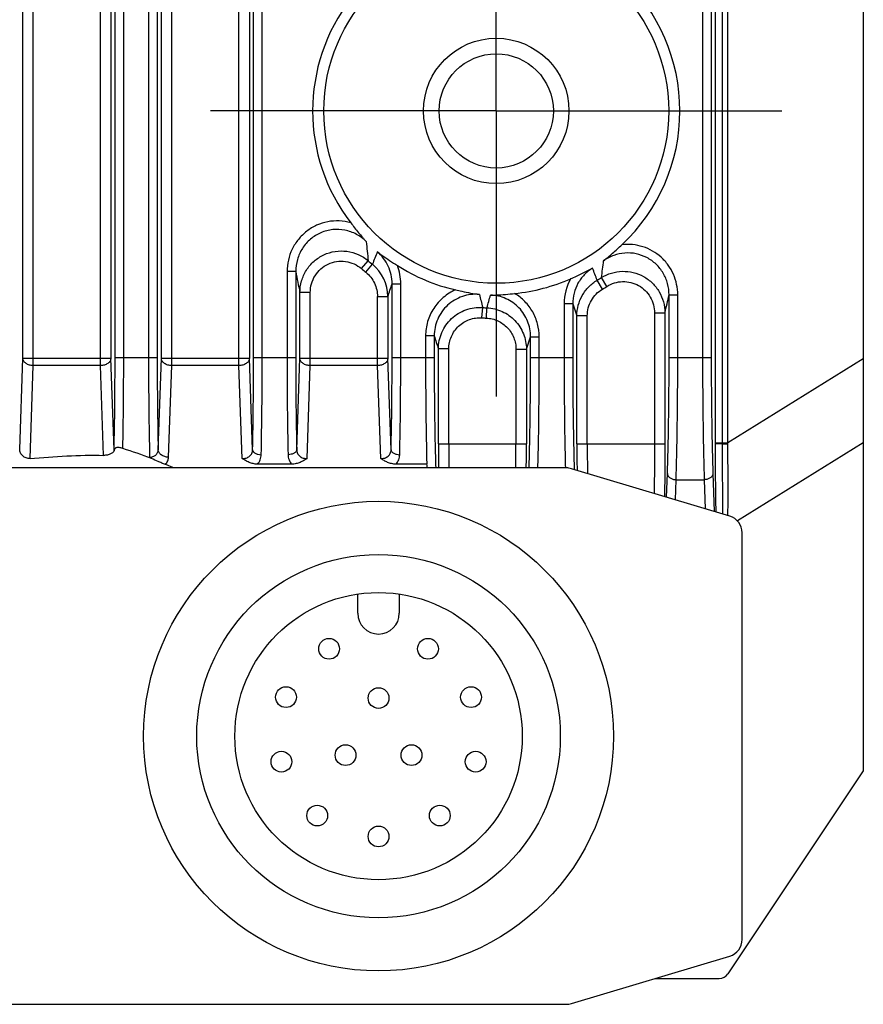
# Model space of a CAD drawing. Header units: millimetres. Extents: x 55 to 506, y 15 to 401.
# Tile 13 of 18: x 481 to 505, y 162 to 191. Entities that reach past the tile are written whole.
import ezdxf

# ---------------------------------------------------------------- set-up
doc = ezdxf.new("R2010")
doc.units = ezdxf.units.MM
doc.header["$LTSCALE"] = 32.67
doc.linetypes.add('CENTER', pattern=[0.6, 0.375, -0.075, 0.075, -0.075])
doc.layers.add('00_COMPONENTS', color=7, linetype='CONTINUOUS')
doc.layers.add('03_ALL_AXES', color=7, linetype='CONTINUOUS')

msp = doc.modelspace()

# ---------------------------------------------------------------- linework, layer by layer
at = {"layer": '00_COMPONENTS', "color": 7}
for p, q in [((505.334, 245.225), (505.334, 169.225)), ((496.76, 177.978), (459.907, 177.978)), ((488.83, 178.088), (487.838, 178.088)), ((492.728, 178.088), (491.838, 178.088)), ((501.477, 176.584), (496.904, 177.956)), ((501.834, 164.35), (501.834, 176.105)), ((490.734, 173.778), (490.734, 174.334)), ((491.934, 174.334), (491.934, 173.778)), ((505.334, 169.225), (501.423, 163.358)), ((496.904, 162.499), (501.477, 163.871)), ((499.324, 163.225), (501.173, 163.225)), ((459.907, 162.478), (496.76, 162.478))]:
    msp.add_line(p, q, dxfattribs=at)
at = {"layer": '00_COMPONENTS', "color": 4}
for p, q in [((501.423, 178.705), (501.423, 239.663)), ((481.363, 180.934), (481.363, 238.341)), ((483.304, 180.934), (483.304, 238.341)), ((485.363, 180.934), (485.363, 238.341)), ((487.304, 180.934), (487.304, 238.341)), ((501.269, 178.705), (501.269, 238.344)), ((481.063, 181.146), (481.063, 237.638)), ((483.604, 237.638), (483.604, 181.146)), ((485.063, 181.146), (485.063, 237.638)), ((487.604, 237.638), (487.604, 181.146)), ((501.064, 178.705), (501.064, 237.679)), ((483.725, 181.174), (483.725, 231.45)), ((483.975, 181.174), (483.975, 231.45)), ((484.692, 231.45), (484.692, 181.174)), ((484.942, 231.45), (484.942, 181.174)), ((487.725, 181.174), (487.725, 231.45)), ((487.975, 181.174), (487.975, 231.45)), ((500.692, 231.45), (500.692, 181.174)), ((500.942, 231.45), (500.942, 181.174)), ((490.842, 183.737), (491.035, 183.964)), ((490.969, 183.631), (491.157, 183.864)), ((488.942, 183.652), (488.692, 183.652)), ((488.692, 183.652), (488.692, 181.174)), ((488.942, 183.652), (488.942, 181.174)), ((491.725, 183.301), (491.975, 183.301)), ((491.725, 181.174), (491.725, 183.301)), ((491.975, 181.174), (491.975, 183.301)), ((497.802, 183.147), (497.649, 183.403)), ((497.93, 183.225), (497.771, 183.477)), ((489.363, 183.046), (489.063, 183.046)), ((489.063, 181.146), (489.063, 183.046)), ((489.363, 180.934), (489.363, 183.046)), ((499.725, 182.979), (499.975, 182.979)), ((499.725, 181.174), (499.725, 182.979)), ((499.975, 181.174), (499.975, 182.979)), ((491.304, 182.928), (491.604, 182.928)), ((491.304, 180.934), (491.304, 182.928)), ((491.604, 182.928), (491.604, 181.146)), ((496.942, 182.724), (496.692, 182.724)), ((496.692, 182.724), (496.692, 181.174)), ((496.942, 182.724), (496.942, 181.174)), ((496.942, 182.724), (497.063, 182.372)), ((494.322, 182.316), (494.342, 182.613)), ((494.449, 182.308), (494.464, 182.606)), ((499.304, 182.459), (499.604, 182.459)), ((499.304, 182.459), (499.304, 178.674)), ((499.604, 182.459), (499.604, 178.674)), ((497.363, 182.372), (497.063, 182.372)), ((497.063, 178.674), (497.063, 182.372)), ((497.363, 178.674), (497.363, 182.372)), ((492.942, 181.792), (492.692, 181.792)), ((492.692, 181.792), (492.692, 181.174)), ((492.942, 181.792), (492.942, 181.174)), ((495.604, 181.408), (495.725, 181.768)), ((495.725, 181.768), (495.975, 181.768)), ((495.725, 181.174), (495.725, 181.768)), ((495.975, 181.174), (495.975, 181.768)), ((493.363, 181.416), (493.063, 181.416)), ((493.063, 178.674), (493.063, 181.416)), ((493.363, 178.674), (493.363, 181.416)), ((495.304, 181.408), (495.604, 181.408)), ((495.304, 181.408), (495.304, 178.674)), ((495.604, 181.408), (495.604, 178.674)), ((480.971, 178.513), (481.063, 181.146)), ((481.063, 181.146), (483.604, 181.146)), ((483.696, 178.501), (483.604, 181.146)), ((483.725, 181.174), (484.942, 181.174)), ((484.971, 178.501), (485.063, 181.146)), ((485.063, 181.146), (487.604, 181.146)), ((487.696, 178.501), (487.604, 181.146)), ((487.725, 181.174), (488.942, 181.174)), ((488.971, 178.501), (489.063, 181.146)), ((489.063, 181.146), (491.604, 181.146)), ((491.696, 178.501), (491.604, 181.146)), ((491.725, 181.174), (492.942, 181.174)), ((495.725, 181.174), (496.942, 181.174)), ((499.725, 181.174), (500.942, 181.174)), ((505.334, 181.135), (501.423, 178.705)), ((481.269, 178.253), (481.363, 180.934)), ((483.304, 180.934), (481.363, 180.934)), ((483.395, 178.342), (483.304, 180.934)), ((485.271, 178.289), (485.363, 180.934)), ((487.304, 180.934), (485.363, 180.934)), ((487.398, 178.248), (487.304, 180.934)), ((489.269, 178.248), (489.363, 180.934)), ((491.304, 180.934), (489.363, 180.934)), ((491.398, 178.248), (491.304, 180.934)), ((501.064, 178.705), (501.423, 178.705)), ((501.064, 178.673), (501.064, 178.705)), ((505.334, 178.703), (501.7, 176.445)), ((493.063, 178.674), (495.604, 178.674)), ((497.063, 178.674), (499.604, 178.674)), ((501.269, 178.674), (501.423, 178.673)), ((492.726, 178.063), (492.729, 177.978)), ((499.653, 177.132), (499.677, 177.816)), ((499.906, 177.056), (499.927, 177.639)), ((499.927, 177.639), (500.741, 177.639)), ((500.741, 177.639), (500.77, 176.797)), ((500.991, 177.816), (501.029, 176.719))]:
    msp.add_line(p, q, dxfattribs=at)
msp.add_circle((494.734, 188.295), 4.98, dxfattribs=at)
at = {"layer": '00_COMPONENTS', "color": 7}
for centre, radius in [((494.734, 188.295), 2.1), ((494.734, 188.295), 1.65), ((491.334, 170.228), 6.785), ((491.334, 170.228), 5.25), ((491.334, 170.228), 4.15), ((489.906, 172.752), 0.3), ((492.762, 172.752), 0.3), ((488.662, 171.355), 0.3), ((491.334, 171.328), 0.3), ((494.006, 171.355), 0.3), ((490.381, 169.678), 0.3), ((492.286, 169.678), 0.3), ((488.529, 169.489), 0.3), ((494.138, 169.489), 0.3), ((489.563, 167.931), 0.3), ((493.104, 167.931), 0.3), ((491.334, 167.328), 0.3)]:
    msp.add_circle(centre, radius, dxfattribs=at)
for centre, radius, start, end in [((494.734, 188.295), 5.303, 313.177, 46.823), ((494.734, 188.295), 5.303, 142.4173, 217.5827), ((494.734, 188.295), 5.303, 237.4042, 257.2108), ((494.734, 188.295), 5.303, 275.75, 293.9244), ((480.133, 166.432), 12.694, 68.56, 72.4991), ((484.17, 175.051), 3.194, 70.4936, 71.5495), ((479.377, 165.165), 14.166, 64.7489, 65.5678), ((496.76, 177.478), 0.5, 73.3008, 90), ((501.334, 176.105), 0.5, 0, 73.3008), ((491.334, 173.778), 0.6, 180, 360), ((501.334, 164.35), 0.5, 286.6992, 360), ((501.173, 163.525), 0.3, 270, 326.3099), ((496.76, 162.978), 0.5, 270, 286.6992)]:
    msp.add_arc(centre, radius, start, end, dxfattribs=at)
at = {"layer": '00_COMPONENTS', "color": 4}
for centre, radius, start, end in [((519.121, 187.101), 28.26, 185.2458, 186.3723), ((587.039, 146.173), 103.024, 158.32518, 158.5407), ((494.734, 188.295), 5.695, 229.5017, 231.0878), ((490.402, 182.928), 1.202, 0.0173, 51.1108), ((490.513, 183.301), 1.462, 359.9905, 21.0908), ((470.458, 187.318), 27.582, 351.9963, 353.017), ((526.553, 190.857), 38.295, 190.8444, 191.769), ((494.734, 188.295), 5.993, 229.5017, 231.0878), ((389.425, 141.904), 115.908, 20.97929, 21.16437), ((371.049, 222.325), 126.829, 341.90306, 342.08009), ((498.151, 182.725), 1.459, 150.2904, 180.019), ((494.734, 188.295), 5.695, 300.7963, 302.2276), ((535.46, 193.209), 42.461, 193.9243, 194.4496), ((437.253, 198.995), 59.512, 344.01471, 344.37978), ((494.734, 188.295), 5.993, 300.7963, 302.2276), ((454.322, 193.282), 46.558, 346.5571, 347.2142), ((494.734, 188.295), 5.695, 266.0596, 267.2819), ((494.734, 188.295), 5.993, 266.0596, 267.2819), ((633.641, 226.987), 147.78, 197.80794, 197.96089), ((489.74, 178.705), 11.529, 359.8476, 360), ((495.624, 178.656), 5.799, 0.1649, 0.4761), ((483.434, 178.505), 0.263, 352.8213, 359.0569), ((483.778, 178.505), 0.0814, 182.9747, 191.8618), ((599.754, 178.671), 106.69, 179.99791, 180.37224), ((583.551, 178.67), 90.188, 179.99709, 180.43991), ((404.197, 178.673), 91.107, 359.56232, 0.00068), ((387.99, 178.674), 107.614, 359.62937, 0.00048), ((603.308, 178.669), 106.244, 179.99721, 180.4107), ((586.455, 178.666), 89.092, 179.99449, 180.54569)]:
    msp.add_arc(centre, radius, start, end, dxfattribs=at)
for points, knots in [([(490.532, 185.061), (490.424, 185.092), (490.202, 185.129), (489.864, 185.105), (489.542, 185.003), (489.252, 184.829), (489.011, 184.592), (488.829, 184.307), (488.717, 183.988), (488.692, 183.764), (488.692, 183.652)], [0, 0, 0, 0, 0.124993, 0.249984, 0.374975, 0.499969, 0.624968, 0.749973, 0.874984, 1, 1, 1, 1]), ([(490.979, 184.517), (490.896, 184.6), (490.704, 184.744), (490.367, 184.866), (490.009, 184.883), (489.662, 184.792), (489.358, 184.603), (489.123, 184.333), (488.975, 184.007), (488.942, 183.77), (488.942, 183.652)], [0, 0, 0, 0, 0.124995, 0.249997, 0.375004, 0.500012, 0.625018, 0.750018, 0.875012, 1, 1, 1, 1]), ([(499.975, 182.979), (499.975, 183.081), (499.954, 183.285), (499.86, 183.578), (499.707, 183.846), (499.502, 184.075), (499.252, 184.256), (498.971, 184.381), (498.669, 184.442), (498.463, 184.44), (498.362, 184.428)], [0, 0, 0, 0, 0.125009, 0.250016, 0.375019, 0.500018, 0.625015, 0.75001, 0.875005, 1, 1, 1, 1]), ([(489.063, 183.046), (489.063, 183.16), (489.096, 183.387), (489.237, 183.701), (489.46, 183.963), (489.749, 184.152), (490.078, 184.252), (490.423, 184.255), (490.754, 184.16), (490.949, 184.038), (491.035, 183.964)], [0, 0, 0, 0, 0.124952, 0.249924, 0.374921, 0.49994, 0.62497, 0.749998, 0.87501, 1, 1, 1, 1]), ([(491.725, 183.301), (491.725, 183.388), (491.707, 183.563), (491.623, 183.814), (491.487, 184.04), (491.366, 184.168), (491.299, 184.224)], [0, 0, 0, 0, 0.249988, 0.499984, 0.749989, 1, 1, 1, 1]), ([(499.725, 182.979), (499.725, 183.088), (499.696, 183.308), (499.567, 183.614), (499.36, 183.875), (499.09, 184.069), (498.777, 184.181), (498.445, 184.203), (498.12, 184.133), (497.923, 184.028), (497.835, 183.965)], [0, 0, 0, 0, 0.124988, 0.24998, 0.374979, 0.499984, 0.624992, 0.749999, 0.875004, 1, 1, 1, 1]), ([(489.363, 183.046), (489.363, 183.131), (489.387, 183.303), (489.492, 183.539), (489.659, 183.737), (489.875, 183.88), (490.123, 183.956), (490.382, 183.957), (490.631, 183.886), (490.777, 183.793), (490.842, 183.737)], [0, 0, 0, 0, 0.125018, 0.250028, 0.375029, 0.500021, 0.625009, 0.749998, 0.874993, 1, 1, 1, 1]), ([(490.969, 183.631), (491.021, 183.589), (491.116, 183.493), (491.223, 183.321), (491.289, 183.13), (491.304, 182.995), (491.304, 182.928)], [0, 0, 0, 0, 0.249993, 0.499988, 0.749988, 1, 1, 1, 1]), ([(497.515, 183.752), (497.428, 183.699), (497.266, 183.569), (497.083, 183.32), (496.968, 183.032), (496.942, 182.826), (496.942, 182.724)], [0, 0, 0, 0, 0.250008, 0.500009, 0.750004, 1, 1, 1, 1]), ([(497.771, 183.477), (497.861, 183.534), (498.056, 183.623), (498.374, 183.674), (498.695, 183.64), (498.995, 183.522), (499.253, 183.329), (499.451, 183.075), (499.576, 182.778), (499.604, 182.565), (499.604, 182.459)], [0, 0, 0, 0, 0.124996, 0.250009, 0.375032, 0.500054, 0.625066, 0.750061, 0.875038, 1, 1, 1, 1]), ([(497.063, 182.372), (497.063, 182.475), (497.09, 182.682), (497.208, 182.971), (497.396, 183.221), (497.561, 183.35), (497.649, 183.403)], [0, 0, 0, 0, 0.249973, 0.499963, 0.749972, 1, 1, 1, 1]), ([(497.93, 183.225), (497.997, 183.268), (498.144, 183.335), (498.383, 183.374), (498.624, 183.348), (498.849, 183.259), (499.042, 183.114), (499.191, 182.922), (499.283, 182.699), (499.304, 182.538), (499.304, 182.459)], [0, 0, 0, 0, 0.125001, 0.249997, 0.374989, 0.499982, 0.624978, 0.749979, 0.874987, 1, 1, 1, 1]), ([(493.56, 183.124), (493.496, 183.096), (493.371, 183.03), (493.201, 182.906), (493.051, 182.758), (492.923, 182.59), (492.822, 182.405), (492.747, 182.208), (492.702, 182.002), (492.692, 181.862), (492.692, 181.792)], [0, 0, 0, 0, 0.124998, 0.249996, 0.374994, 0.499993, 0.624992, 0.749992, 0.874994, 1, 1, 1, 1]), ([(494.247, 182.991), (494.164, 182.999), (493.997, 182.997), (493.752, 182.942), (493.524, 182.837), (493.323, 182.687), (493.158, 182.498), (493.035, 182.28), (492.959, 182.041), (492.942, 181.875), (492.942, 181.792)], [0, 0, 0, 0, 0.125004, 0.25001, 0.375016, 0.50002, 0.62502, 0.750016, 0.875008, 1, 1, 1, 1]), ([(495.725, 181.768), (495.725, 181.845), (495.711, 181.999), (495.646, 182.222), (495.539, 182.428), (495.396, 182.61), (495.219, 182.761), (495.018, 182.876), (494.797, 182.949), (494.644, 182.969), (494.567, 182.971)], [0, 0, 0, 0, 0.124988, 0.249981, 0.374977, 0.499977, 0.624981, 0.749987, 0.874995, 1, 1, 1, 1]), ([(495.975, 181.768), (495.975, 181.893), (495.943, 182.144), (495.8, 182.496), (495.572, 182.799), (495.372, 182.955), (495.265, 183.019)], [0, 0, 0, 0, 0.250009, 0.500012, 0.750008, 1, 1, 1, 1]), ([(497.363, 182.372), (497.363, 182.449), (497.383, 182.605), (497.471, 182.822), (497.612, 183.01), (497.736, 183.107), (497.802, 183.147)], [0, 0, 0, 0, 0.250007, 0.500009, 0.750006, 1, 1, 1, 1]), ([(493.063, 181.416), (493.063, 181.498), (493.08, 181.662), (493.155, 181.897), (493.275, 182.112), (493.437, 182.299), (493.634, 182.448), (493.856, 182.555), (494.096, 182.613), (494.261, 182.619), (494.342, 182.613)], [0, 0, 0, 0, 0.124976, 0.249959, 0.374952, 0.499953, 0.624961, 0.749973, 0.874987, 1, 1, 1, 1]), ([(494.464, 182.606), (494.539, 182.603), (494.691, 182.581), (494.907, 182.506), (495.106, 182.391), (495.279, 182.24), (495.42, 182.06), (495.525, 181.856), (495.589, 181.636), (495.604, 181.484), (495.604, 181.408)], [0, 0, 0, 0, 0.125012, 0.250025, 0.375037, 0.500044, 0.625044, 0.750037, 0.875022, 1, 1, 1, 1]), ([(493.363, 181.416), (493.363, 181.477), (493.376, 181.601), (493.431, 181.777), (493.521, 181.939), (493.643, 182.079), (493.79, 182.192), (493.957, 182.272), (494.137, 182.316), (494.261, 182.32), (494.322, 182.316)], [0, 0, 0, 0, 0.125004, 0.250006, 0.375007, 0.500006, 0.625004, 0.750001, 0.874998, 1, 1, 1, 1]), ([(494.449, 182.308), (494.506, 182.306), (494.62, 182.289), (494.783, 182.233), (494.931, 182.146), (495.061, 182.033), (495.167, 181.898), (495.245, 181.744), (495.293, 181.579), (495.304, 181.465), (495.304, 181.408)], [0, 0, 0, 0, 0.124998, 0.249996, 0.374995, 0.499994, 0.624993, 0.749994, 0.874996, 1, 1, 1, 1]), ([(481.363, 180.934), (481.325, 180.935), (481.251, 180.946), (481.168, 180.984), (481.116, 181.028), (481.087, 181.064), (481.069, 181.104), (481.064, 181.132), (481.063, 181.146)], [0, 0, 0, 0, 0.285445, 0.5522, 0.674745, 0.789246, 0.896839, 1, 1, 1, 1]), ([(483.604, 181.146), (483.604, 181.132), (483.599, 181.104), (483.58, 181.064), (483.551, 181.028), (483.5, 180.984), (483.416, 180.946), (483.342, 180.935), (483.304, 180.934)], [0, 0, 0, 0, 0.103161, 0.210754, 0.325255, 0.4478, 0.714555, 1, 1, 1, 1]), ([(483.696, 178.501), (483.707, 178.926), (483.721, 179.817), (483.725, 180.708), (483.725, 181.174)], [0, 0, 0, 0, 0.476802, 1, 1, 1, 1]), ([(483.95, 178.539), (483.959, 178.961), (483.971, 179.839), (483.975, 180.718), (483.975, 181.174)], [0, 0, 0, 0, 0.480102, 1, 1, 1, 1]), ([(484.692, 181.174), (484.692, 180.67), (484.697, 179.708), (484.712, 178.747), (484.723, 178.29)], [0, 0, 0, 0, 0.524595, 1, 1, 1, 1]), ([(484.942, 181.174), (484.942, 180.708), (484.947, 179.817), (484.961, 178.926), (484.971, 178.501)], [0, 0, 0, 0, 0.523198, 1, 1, 1, 1]), ([(485.363, 180.934), (485.325, 180.935), (485.251, 180.946), (485.168, 180.984), (485.116, 181.028), (485.087, 181.064), (485.069, 181.104), (485.064, 181.132), (485.063, 181.146)], [0, 0, 0, 0, 0.285445, 0.5522, 0.674745, 0.789246, 0.896839, 1, 1, 1, 1]), ([(487.604, 181.146), (487.604, 181.132), (487.599, 181.104), (487.58, 181.064), (487.551, 181.028), (487.5, 180.984), (487.416, 180.946), (487.342, 180.935), (487.304, 180.934)], [0, 0, 0, 0, 0.103161, 0.210754, 0.325255, 0.4478, 0.714555, 1, 1, 1, 1]), ([(487.696, 178.501), (487.707, 178.926), (487.721, 179.817), (487.725, 180.708), (487.725, 181.174)], [0, 0, 0, 0, 0.4768, 1, 1, 1, 1]), ([(487.946, 178.36), (487.956, 178.807), (487.971, 179.745), (487.975, 180.684), (487.975, 181.174)], [0, 0, 0, 0, 0.4768, 1, 1, 1, 1]), ([(488.692, 181.174), (488.692, 180.684), (488.697, 179.745), (488.711, 178.807), (488.721, 178.36)], [0, 0, 0, 0, 0.523197, 1, 1, 1, 1]), ([(488.942, 181.174), (488.942, 180.708), (488.947, 179.817), (488.961, 178.926), (488.971, 178.501)], [0, 0, 0, 0, 0.523196, 1, 1, 1, 1]), ([(489.363, 180.934), (489.325, 180.935), (489.251, 180.946), (489.168, 180.984), (489.116, 181.028), (489.087, 181.064), (489.069, 181.104), (489.064, 181.132), (489.063, 181.146)], [0, 0, 0, 0, 0.285445, 0.5522, 0.674745, 0.789246, 0.896839, 1, 1, 1, 1]), ([(491.604, 181.146), (491.604, 181.132), (491.599, 181.104), (491.58, 181.064), (491.551, 181.028), (491.5, 180.984), (491.416, 180.946), (491.342, 180.935), (491.304, 180.934)], [0, 0, 0, 0, 0.103161, 0.210754, 0.325255, 0.4478, 0.714555, 1, 1, 1, 1]), ([(491.696, 178.501), (491.707, 178.926), (491.721, 179.817), (491.725, 180.708), (491.725, 181.174)], [0, 0, 0, 0, 0.4768, 1, 1, 1, 1]), ([(491.946, 178.36), (491.956, 178.807), (491.971, 179.745), (491.975, 180.684), (491.975, 181.174)], [0, 0, 0, 0, 0.4768, 1, 1, 1, 1]), ([(492.692, 181.174), (492.692, 180.63), (492.698, 179.601), (492.715, 178.573), (492.728, 178.088)], [0, 0, 0, 0, 0.528989, 1, 1, 1, 1]), ([(492.942, 181.174), (492.942, 180.603), (492.947, 179.77), (492.965, 178.705), (492.978, 178.21), (492.985, 177.977)], [0, 0, 0, 0, 0.536103, 0.781313, 1, 1, 1, 1]), ([(495.682, 177.977), (495.689, 178.21), (495.702, 178.705), (495.72, 179.77), (495.725, 180.603), (495.725, 181.174)], [0, 0, 0, 0, 0.218686, 0.463895, 1, 1, 1, 1]), ([(495.937, 177.977), (495.943, 178.214), (495.955, 178.714), (495.971, 179.779), (495.975, 180.608), (495.975, 181.174)], [0, 0, 0, 0, 0.222515, 0.468345, 1, 1, 1, 1]), ([(496.692, 181.174), (496.692, 180.608), (496.697, 179.779), (496.713, 178.714), (496.724, 178.215), (496.731, 177.977)], [0, 0, 0, 0, 0.531651, 0.777481, 1, 1, 1, 1]), ([(496.942, 181.174), (496.942, 180.593), (496.947, 179.747), (496.966, 178.666), (496.979, 178.166), (496.987, 177.931)], [0, 0, 0, 0, 0.537483, 0.782499, 1, 1, 1, 1]), ([(499.677, 177.816), (499.685, 178.056), (499.699, 178.569), (499.72, 179.689), (499.725, 180.569), (499.725, 181.174)], [0, 0, 0, 0, 0.214331, 0.458826, 1, 1, 1, 1]), ([(499.927, 177.639), (499.935, 177.891), (499.949, 178.432), (499.97, 179.611), (499.975, 180.537), (499.975, 181.174)], [0, 0, 0, 0, 0.214328, 0.458824, 1, 1, 1, 1]), ([(500.692, 181.174), (500.692, 180.537), (500.698, 179.611), (500.718, 178.432), (500.732, 177.891), (500.741, 177.639)], [0, 0, 0, 0, 0.541174, 0.785669, 1, 1, 1, 1]), ([(500.942, 181.174), (500.942, 180.569), (500.948, 179.689), (500.968, 178.569), (500.982, 178.056), (500.991, 177.816)], [0, 0, 0, 0, 0.541171, 0.785667, 1, 1, 1, 1]), ([(484.723, 178.29), (484.755, 178.289), (484.82, 178.299), (484.902, 178.345), (484.957, 178.416), (484.97, 178.473), (484.971, 178.501)], [0, 0, 0, 0, 0.271947, 0.529572, 0.769531, 1, 1, 1, 1]), ([(485.271, 178.289), (485.233, 178.289), (485.159, 178.3), (485.075, 178.339), (485.024, 178.383), (484.995, 178.419), (484.976, 178.459), (484.971, 178.487), (484.971, 178.501)], [0, 0, 0, 0, 0.285444, 0.552199, 0.674745, 0.789246, 0.896838, 1, 1, 1, 1]), ([(487.398, 178.248), (487.437, 178.248), (487.513, 178.258), (487.597, 178.302), (487.648, 178.354), (487.675, 178.399), (487.692, 178.449), (487.696, 178.483), (487.696, 178.501)], [0, 0, 0, 0, 0.266258, 0.519313, 0.640912, 0.760393, 0.879555, 1, 1, 1, 1]), ([(487.696, 178.501), (487.697, 178.492), (487.701, 178.472), (487.717, 178.446), (487.741, 178.422), (487.785, 178.393), (487.854, 178.368), (487.915, 178.361), (487.946, 178.36)], [0, 0, 0, 0, 0.089272, 0.186231, 0.294809, 0.416388, 0.693915, 1, 1, 1, 1]), ([(488.971, 178.501), (488.97, 178.492), (488.966, 178.472), (488.95, 178.446), (488.926, 178.422), (488.882, 178.393), (488.813, 178.368), (488.753, 178.361), (488.721, 178.36)], [0, 0, 0, 0, 0.089272, 0.186231, 0.294809, 0.416389, 0.693915, 1, 1, 1, 1]), ([(488.971, 178.501), (488.971, 178.483), (488.975, 178.449), (488.992, 178.399), (489.02, 178.354), (489.07, 178.302), (489.155, 178.258), (489.231, 178.248), (489.269, 178.248)], [0, 0, 0, 0, 0.120449, 0.239621, 0.35911, 0.480714, 0.733757, 1, 1, 1, 1]), ([(491.398, 178.248), (491.437, 178.248), (491.513, 178.258), (491.597, 178.302), (491.648, 178.354), (491.675, 178.399), (491.692, 178.449), (491.696, 178.483), (491.696, 178.501)], [0, 0, 0, 0, 0.266242, 0.519285, 0.640892, 0.760381, 0.87955, 1, 1, 1, 1]), ([(491.696, 178.501), (491.697, 178.492), (491.701, 178.472), (491.717, 178.446), (491.741, 178.422), (491.785, 178.393), (491.854, 178.368), (491.915, 178.361), (491.946, 178.36)], [0, 0, 0, 0, 0.089272, 0.186231, 0.294809, 0.416388, 0.693915, 1, 1, 1, 1]), ([(499.304, 178.674), (499.304, 178.552), (499.303, 178.073), (499.299, 177.595), (499.293, 177.24)], [0, 0, 0, 0, 0.257115, 1, 1, 1, 1]), ([(499.604, 178.674), (499.604, 178.544), (499.603, 178.036), (499.599, 177.527), (499.593, 177.15)], [0, 0, 0, 0, 0.256794, 1, 1, 1, 1]), ([(501.269, 178.674), (501.242, 178.674), (501.193, 178.674), (501.137, 178.674), (501.101, 178.674), (501.083, 178.674), (501.072, 178.674), (501.066, 178.674), (501.064, 178.673)], [0, 0, 0, 0, 0.394017, 0.709553, 0.828553, 0.917869, 0.975457, 1, 1, 1, 1]), ([(501.084, 176.702), (501.077, 177.017), (501.067, 177.675), (501.064, 178.332), (501.064, 178.673)], [0, 0, 0, 0, 0.479806, 1, 1, 1, 1]), ([(501.281, 176.643), (501.279, 176.797), (501.276, 177.118), (501.272, 177.615), (501.269, 178.138), (501.268, 178.494), (501.269, 178.674)], [0, 0, 0, 0, 0.227636, 0.474302, 0.733895, 1, 1, 1, 1]), ([(501.425, 176.6), (501.426, 176.756), (501.429, 177.082), (501.43, 177.588), (501.426, 178.123), (501.423, 178.488), (501.423, 178.673)], [0, 0, 0, 0, 0.225681, 0.471851, 0.73218, 1, 1, 1, 1]), ([(485.181, 178.082), (485.207, 178.111), (485.241, 178.16), (485.265, 178.233), (485.27, 178.27), (485.271, 178.289)], [0, 0, 0, 0, 0.516226, 0.760644, 1, 1, 1, 1]), ([(487.838, 178.088), (487.871, 178.125), (487.925, 178.211), (487.945, 178.311), (487.946, 178.36)], [0, 0, 0, 0, 0.505565, 1, 1, 1, 1]), ([(488.721, 178.36), (488.722, 178.311), (488.742, 178.211), (488.796, 178.125), (488.83, 178.088)], [0, 0, 0, 0, 0.494431, 1, 1, 1, 1]), ([(491.838, 178.088), (491.871, 178.125), (491.925, 178.211), (491.945, 178.311), (491.946, 178.36)], [0, 0, 0, 0, 0.50557, 1, 1, 1, 1]), ([(499.677, 177.816), (499.677, 177.804), (499.681, 177.781), (499.697, 177.748), (499.721, 177.717), (499.764, 177.681), (499.833, 177.649), (499.895, 177.64), (499.927, 177.639)], [0, 0, 0, 0, 0.103162, 0.210754, 0.325255, 0.447801, 0.714556, 1, 1, 1, 1]), ([(500.991, 177.816), (500.99, 177.804), (500.986, 177.781), (500.971, 177.748), (500.947, 177.717), (500.904, 177.681), (500.834, 177.649), (500.773, 177.64), (500.741, 177.639)], [0, 0, 0, 0, 0.103162, 0.210754, 0.325255, 0.447801, 0.714556, 1, 1, 1, 1])]:
    msp.add_open_spline(points, degree=3, knots=knots, dxfattribs=at)
at = {"layer": '00_COMPONENTS', "color": 7}
for points, knots in [([(490.532, 185.061), (490.605, 184.965), (490.75, 184.78), (490.903, 184.601), (490.979, 184.517)], [0, 0, 0, 0, 0.516446, 1, 1, 1, 1]), ([(497.835, 183.965), (497.923, 184.035), (498.102, 184.187), (498.274, 184.345), (498.362, 184.428)], [0, 0, 0, 0, 0.483421, 1, 1, 1, 1]), ([(491.299, 184.224), (491.344, 184.19), (491.532, 184.052), (491.727, 183.923), (491.877, 183.827)], [0, 0, 0, 0, 0.238492, 1, 1, 1, 1]), ([(496.884, 183.448), (496.94, 183.473), (497.153, 183.568), (497.363, 183.67), (497.515, 183.752)], [0, 0, 0, 0, 0.262707, 1, 1, 1, 1]), ([(493.56, 183.124), (493.62, 183.11), (493.847, 183.059), (494.077, 183.016), (494.247, 182.991)], [0, 0, 0, 0, 0.262717, 1, 1, 1, 1]), ([(494.567, 182.971), (494.622, 182.972), (494.856, 182.981), (495.088, 183.001), (495.265, 183.019)], [0, 0, 0, 0, 0.238493, 1, 1, 1, 1]), ([(481.269, 178.253), (481.231, 178.25), (481.153, 178.258), (481.054, 178.318), (480.989, 178.408), (480.972, 178.479), (480.971, 178.513)], [0, 0, 0, 0, 0.263095, 0.518417, 0.764286, 1, 1, 1, 1]), ([(483.694, 178.472), (483.689, 178.454), (483.669, 178.427), (483.632, 178.4), (483.58, 178.371), (483.5, 178.347), (483.431, 178.341), (483.395, 178.342)], [0, 0, 0, 0, 0.169093, 0.276359, 0.39931, 0.684134, 1, 1, 1, 1]), ([(483.697, 178.486), (483.697, 178.484), (483.697, 178.479), (483.695, 178.475), (483.694, 178.472)], [0, 0, 0, 0, 0.495036, 1, 1, 1, 1]), ([(483.698, 178.488), (483.698, 178.488), (483.698, 178.487), (483.697, 178.487), (483.697, 178.486)], [0, 0, 0, 0, 0.449602, 1, 1, 1, 1]), ([(483.95, 178.539), (483.932, 178.545), (483.896, 178.555), (483.844, 178.565), (483.798, 178.568), (483.761, 178.563), (483.733, 178.551), (483.715, 178.533), (483.703, 178.512), (483.7, 178.496), (483.698, 178.488)], [0, 0, 0, 0, 0.193098, 0.378319, 0.536422, 0.659916, 0.756102, 0.838219, 0.917442, 1, 1, 1, 1]), ([(481.269, 178.253), (481.623, 178.282), (482.33, 178.335), (483.04, 178.351), (483.395, 178.342)], [0, 0, 0, 0, 0.499523, 1, 1, 1, 1]), ([(485.181, 178.082), (485.144, 178.094), (485.072, 178.119), (484.937, 178.175), (484.838, 178.221), (484.773, 178.248)], [0, 0, 0, 0, 0.26176, 0.517298, 1, 1, 1, 1]), ([(487.838, 178.088), (487.796, 178.088), (487.713, 178.098), (487.598, 178.135), (487.494, 178.188), (487.429, 178.228), (487.398, 178.248)], [0, 0, 0, 0, 0.264447, 0.519547, 0.763492, 1, 1, 1, 1]), ([(489.269, 178.248), (489.238, 178.228), (489.174, 178.188), (489.069, 178.135), (488.954, 178.098), (488.871, 178.088), (488.83, 178.088)], [0, 0, 0, 0, 0.236509, 0.480454, 0.735554, 1, 1, 1, 1]), ([(491.838, 178.088), (491.796, 178.088), (491.713, 178.098), (491.598, 178.135), (491.494, 178.188), (491.429, 178.228), (491.398, 178.248)], [0, 0, 0, 0, 0.264447, 0.519547, 0.763491, 1, 1, 1, 1])]:
    msp.add_open_spline(points, degree=3, knots=knots, dxfattribs=at)
msp.add_open_spline([(484.773, 178.248), (484.756, 178.262), (484.739, 178.276), (484.723, 178.29)], degree=3, dxfattribs=at)
at = {"layer": '03_ALL_AXES', "color": 1, "linetype": 'CENTER'}
for q in [(494.734, 196.545), (486.484, 188.295), (502.984, 188.295), (494.734, 180.045)]:
    msp.add_line((494.734, 188.295), q, dxfattribs=at)

doc.saveas('drawing.dxf')
